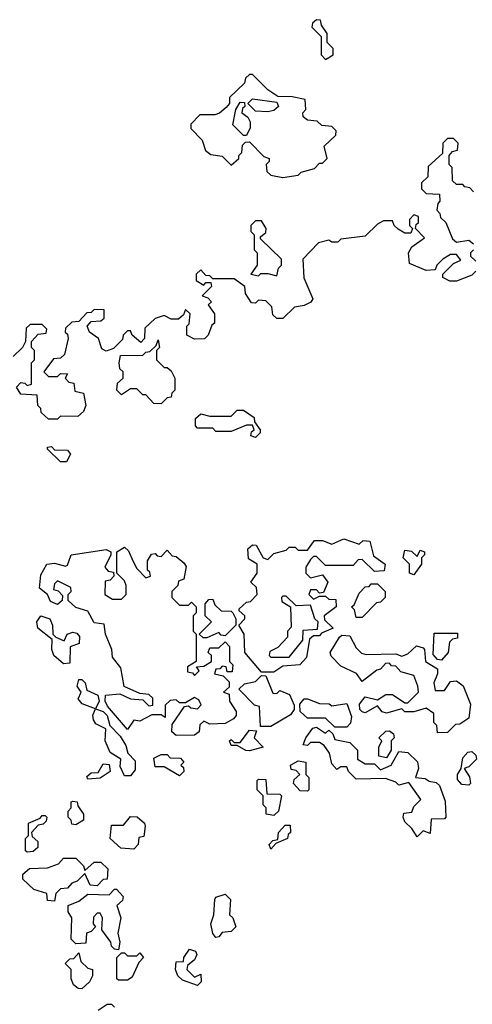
# Model space of a CAD drawing. Extents: x 2701205 to 2963787, y 496209 to 720276.
# Tile 46 of 154: x 2766171 to 2767656, y 658361 to 661590. Entities that reach past the tile are written whole.
import ezdxf

# ---------------------------------------------------------------- set-up
doc = ezdxf.new("R2010")
doc.units = 0

msp = doc.modelspace()

# ---------------------------------------------------------------- linework, layer by layer
at = {"layer": '0CON05XD'}
for points in [[(2767175, 661460), (2767200, 661475), (2767200, 661495), (2767180, 661515), (2767180, 661545), (2767161.7, 661571.7), (2767158.3, 661588.3), (2767145, 661590), (2767131.7, 661578.3), (2767130, 661565), (2767160, 661535), (2767160, 661475), (2767175, 661460)], [(2767035, 661072.5), (2767085, 661080), (2767095, 661090), (2767138.3, 661101.7), (2767155, 661120), (2767165, 661120), (2767180, 661135), (2767170, 661175), (2767208.3, 661211.7), (2767210, 661225), (2767195, 661240), (2767163, 661243), (2767147, 661257), (2767115, 661260), (2767101.7, 661271.7), (2767100, 661285), (2767110, 661295), (2767108.3, 661328.3), (2767065, 661337.5), (2767018.3, 661338.3), (2766985, 661360), (2766935, 661410), (2766925, 661410), (2766911.7, 661398.3), (2766908.3, 661381.7), (2766860, 661335), (2766860, 661315), (2766848.3, 661301.7), (2766827, 661283), (2766811.7, 661278.3), (2766761.7, 661278.3), (2766733, 661247), (2766733, 661233), (2766770, 661195), (2766780.7, 661160.7), (2766798.3, 661148.3), (2766835, 661142.5), (2766865, 661112.5), (2766890, 661135), (2766890, 661145), (2766900, 661155), (2766901.7, 661178.3), (2766911.7, 661188.3), (2766925, 661190), (2766971.7, 661141.7), (2766990, 661135), (2766990, 661125), (2766980, 661115), (2766981.7, 661091.7), (2766995, 661080), (2767035, 661072.5)], [(2766915, 661210), (2766905, 661210), (2766870, 661245), (2766880, 661295), (2766895, 661320), (2766908.3, 661318.3), (2766910, 661305), (2766901.7, 661298.3), (2766900, 661285), (2766920, 661270), (2766927.5, 661255), (2766927.5, 661235), (2766915, 661210)], [(2766985, 661287.5), (2766945, 661290), (2766920, 661315), (2766935, 661330), (2767015, 661320), (2767020, 661305), (2767005, 661292.5), (2766985, 661287.5)], [(2767660, 661025), (2767648.3, 661038.3), (2767631.7, 661041.7), (2767625, 661050), (2767605, 661050), (2767591.7, 661061.7), (2767590, 661105), (2767580, 661115), (2767580, 661145), (2767591.7, 661158.3), (2767608.3, 661161.7), (2767610, 661185), (2767595, 661200), (2767575, 661200), (2767560, 661185), (2767558.3, 661151.7), (2767511.7, 661108.3), (2767510, 661075), (2767490, 661055), (2767490, 661035), (2767505, 661020), (2767548.3, 661018.3), (2767550, 660995), (2767543, 660987), (2767540, 660965), (2767550, 660955), (2767551.7, 660941.7), (2767570, 660925), (2767591.7, 660871.7), (2767605, 660860), (2767645, 660867.5), (2767660, 660855)], [(2767667.5, 660765), (2767655, 660752.5), (2767605, 660732.5), (2767583, 660733), (2767560, 660745), (2767560, 660755), (2767595, 660790), (2767618.3, 660801.7), (2767605, 660820), (2767585, 660820), (2767560, 660805), (2767540, 660785), (2767535, 660770), (2767505, 660767.5), (2767450.7, 660790.7), (2767447.5, 660825), (2767457.5, 660845), (2767500, 660875), (2767470, 660905), (2767471.7, 660918.3), (2767480, 660925), (2767480, 660945), (2767465, 660950), (2767450, 660935), (2767450, 660915), (2767460, 660905), (2767455, 660890), (2767435, 660890), (2767413, 660903), (2767400, 660915), (2767395, 660930), (2767365, 660930), (2767345, 660920), (2767305, 660880), (2767225, 660870), (2767215, 660860), (2767195, 660860), (2767185, 660867.5), (2767151.7, 660858.3), (2767100, 660805), (2767103, 660743), (2767132.5, 660675), (2767126.4, 660663.6), (2767105, 660652.5), (2767073, 660647), (2767035, 660610), (2767015, 660610), (2767001.7, 660621.7), (2766998.3, 660648.3), (2766978.3, 660668.3), (2766955, 660670), (2766945, 660660), (2766931.7, 660661.7), (2766912.5, 660692.5), (2766910, 660715), (2766875, 660740), (2766805, 660740), (2766795, 660750), (2766781.7, 660751.7), (2766765, 660770), (2766750, 660755), (2766750, 660735), (2766775, 660720), (2766781.7, 660728.3)], [(2767015, 660750), (2767020, 660775), (2767030, 660785), (2767030, 660805), (2766961.7, 660871.7), (2766961.7, 660878.3), (2766978.3, 660891.7), (2766980, 660905), (2766965, 660930), (2766945, 660930), (2766930, 660915), (2766930, 660895), (2766940, 660885), (2766940, 660835), (2766950, 660825), (2766950, 660785), (2766930, 660755), (2766955, 660750), (2766962.5, 660757.5), (2766985, 660757.5), (2767015, 660750)], [(2767660, 660835), (2767650, 660825), (2767650, 660815), (2767668.3, 660798.3)], [(2766781.7, 660728.3), (2766798.3, 660728.3), (2766800, 660715), (2766770, 660685), (2766788.3, 660678.3), (2766800, 660665), (2766790, 660655), (2766810, 660625), (2766810, 660595), (2766801.7, 660588.3), (2766790, 660555), (2766777, 660543), (2766745, 660542.5), (2766720, 660555), (2766720, 660585), (2766727, 660593), (2766730, 660625), (2766715, 660640), (2766708.3, 660621.7), (2766691.7, 660608.3), (2766668.3, 660608.3), (2766645, 660620), (2766615, 660610), (2766581.7, 660578.3), (2766580, 660545), (2766568.3, 660531.7), (2766540, 660555), (2766535, 660570), (2766525, 660570), (2766510, 660555), (2766508.3, 660541.7), (2766478.3, 660511.7), (2766455, 660502.5), (2766440.7, 660510.7), (2766430, 660545), (2766400, 660565), (2766392.5, 660585), (2766405, 660600), (2766437, 660603), (2766448.3, 660611.7), (2766448.3, 660638.3), (2766415, 660640), (2766405, 660630), (2766391.7, 660628.3), (2766365, 660600), (2766341.7, 660598.3), (2766321.7, 660578.3), (2766320, 660565), (2766328.3, 660558.3), (2766330, 660545), (2766318.3, 660491.7), (2766305, 660480), (2766281.7, 660478.3), (2766250, 660435), (2766265, 660420), (2766295, 660420), (2766305, 660430), (2766328.3, 660428.3), (2766320, 660415), (2766331.7, 660401.7), (2766348.3, 660398.3), (2766351.7, 660371.7), (2766380, 660365), (2766387.5, 660325), (2766380, 660305), (2766361.7, 660288.3), (2766305, 660290), (2766295, 660280), (2766265, 660280), (2766241.7, 660301.7), (2766240, 660315), (2766230, 660325), (2766228.3, 660358.3), (2766175, 660362.5), (2766160, 660385), (2766175, 660400), (2766188.3, 660398.3), (2766195, 660390), (2766210, 660395), (2766210, 660465), (2766220, 660475), (2766220, 660505), (2766210, 660515), (2766210, 660535), (2766231.7, 660558.3), (2766258.3, 660561.7), (2766260, 660575), (2766245, 660590), (2766205, 660590), (2766191.7, 660578.3), (2766190, 660535), (2766180, 660515), (2766150, 660485)], [(2766635, 660330), (2766611.7, 660331.7), (2766585, 660360), (2766575, 660360), (2766555, 660380), (2766535, 660380), (2766505, 660360), (2766490, 660375), (2766491.7, 660398.3), (2766510, 660415), (2766510, 660435), (2766500, 660445), (2766497.5, 660465), (2766501.7, 660488.3), (2766575, 660490), (2766585, 660500), (2766598.3, 660501.7), (2766618.3, 660521.7), (2766625, 660540), (2766630, 660515), (2766620, 660505), (2766620, 660475), (2766645, 660450), (2766655, 660450), (2766668.3, 660438.3), (2766680, 660415), (2766680, 660375), (2766670, 660365), (2766668.3, 660351.7), (2766655, 660350), (2766635, 660330)], [(2766945, 660220), (2766930, 660225), (2766931.7, 660238.3), (2766940, 660245), (2766935, 660260), (2766915, 660260), (2766865, 660240), (2766815, 660240), (2766805, 660250), (2766755, 660250), (2766748.3, 660258.3), (2766748.3, 660281.7), (2766765, 660297.5), (2766795, 660290), (2766865, 660290), (2766885, 660310), (2766905, 660310), (2766940, 660285), (2766941.7, 660271.7), (2766960, 660245), (2766960, 660235), (2766945, 660220)], [(2766325, 660140), (2766305, 660140), (2766261.7, 660181.7), (2766261.7, 660188.3), (2766275, 660190), (2766285, 660180), (2766328.3, 660178.3), (2766337.5, 660165), (2766325, 660140)], [(2766685, 659242.5), (2766670, 659255), (2766671.7, 659278.3), (2766711.7, 659338.3), (2766725, 659340), (2766733, 659333), (2766755, 659330), (2766767, 659343), (2766759.3, 659359.3), (2766745, 659367.5), (2766715, 659350), (2766695, 659350), (2766685, 659360), (2766665, 659357.5), (2766648.3, 659341.7), (2766648.3, 659301.7), (2766635, 659310), (2766605, 659310), (2766565, 659290), (2766545, 659292.5), (2766525, 659262.5), (2766458.6, 659338.6), (2766451.2, 659355), (2766452.5, 659375), (2766499.5, 659379.5), (2766535, 659362.5), (2766575, 659360), (2766595, 659340), (2766608.3, 659341.7), (2766607.5, 659365), (2766595, 659377.5), (2766565, 659380), (2766513.9, 659403.9), (2766502.5, 659465), (2766475, 659500), (2766473.3, 659525), (2766452.5, 659575), (2766448.3, 659608.3), (2766415, 659612.5), (2766395, 659650), (2766355, 659662.5), (2766330, 659685), (2766330, 659705), (2766340, 659715), (2766338.3, 659728.3), (2766295, 659750), (2766285, 659740), (2766281.7, 659721.7), (2766297, 659717), (2766311.7, 659701.7), (2766310, 659685), (2766295, 659672.5), (2766272.3, 659682.3), (2766262.5, 659705), (2766236, 659726), (2766240, 659770), (2766260, 659805), (2766285, 659807.5), (2766321.7, 659798.3), (2766328.3, 659801.7), (2766340, 659835), (2766455, 659852.5), (2766470, 659845), (2766470, 659835), (2766450, 659795), (2766461.7, 659781.7), (2766478.3, 659778.3), (2766480, 659765), (2766468.3, 659751.7), (2766451.7, 659748.3), (2766450, 659705), (2766475, 659690), (2766505, 659690), (2766520, 659705), (2766520, 659735), (2766515, 659750), (2766490, 659775), (2766490, 659845), (2766515, 659860), (2766528.3, 659848.3), (2766542.5, 659815), (2766555, 659790), (2766585, 659760), (2766600, 659765), (2766598.3, 659778.3), (2766590, 659785), (2766590, 659815), (2766603, 659837), (2766615, 659840), (2766621.7, 659831.7), (2766635, 659830), (2766655, 659850), (2766671.7, 659831.7), (2766685, 659830), (2766709.3, 659809.3), (2766717, 659797), (2766710, 659755), (2766691.7, 659748.3), (2766690, 659735), (2766670, 659715), (2766670, 659695), (2766695, 659670), (2766725, 659670), (2766735, 659680), (2766750, 659665), (2766750, 659645), (2766740, 659635), (2766740, 659585), (2766750, 659575), (2766750, 659485), (2766721.7, 659468.3), (2766721.7, 659451.7), (2766738.3, 659448.3), (2766745, 659440), (2766760, 659455), (2766751.7, 659468.3), (2766775, 659470), (2766800, 659485), (2766800, 659505), (2766790, 659515), (2766795, 659530), (2766825, 659530), (2766845, 659550), (2766860, 659535), (2766860, 659485), (2766870, 659475), (2766868.3, 659451.7), (2766851.7, 659451.7), (2766848.3, 659468.3), (2766835, 659470), (2766828.3, 659461.7), (2766815, 659460), (2766810, 659445), (2766838.3, 659438.3), (2766858.3, 659418.3), (2766858.3, 659401.7), (2766840, 659385), (2766858.3, 659378.3), (2766860, 659355), (2766881.7, 659321.7), (2766881.7, 659308.3), (2766873, 659297), (2766845, 659282.5), (2766795, 659280), (2766775, 659290), (2766762.5, 659277.5), (2766760, 659255), (2766745, 659243.3), (2766685, 659242.5)], [(2767005, 659450), (2766965, 659450), (2766910, 659515), (2766907.5, 659575), (2766890, 659605), (2766910, 659625), (2766910, 659635), (2766891.7, 659651.7), (2766891.7, 659658.3), (2766915, 659680), (2766928.3, 659681.7), (2766950, 659705), (2766948.3, 659728.3), (2766930, 659745), (2766950, 659775), (2766950, 659805), (2766921.7, 659821.7), (2766920, 659855), (2766935, 659867.5), (2766947, 659867), (2766970, 659825), (2766985, 659820), (2767005, 659840), (2767045, 659850), (2767055, 659860), (2767075, 659860), (2767085, 659850), (2767115, 659850), (2767138.3, 659881.7), (2767165, 659882.5), (2767195, 659870), (2767235, 659887.5), (2767285, 659870), (2767298.3, 659881.7), (2767320, 659880), (2767331.7, 659831.7), (2767370, 659805), (2767367, 659783), (2767335, 659780), (2767295, 659820), (2767281.7, 659818.3), (2767265, 659800), (2767175, 659800), (2767145, 659830), (2767135, 659830), (2767125, 659820), (2767110, 659795), (2767110, 659775), (2767125, 659760), (2767165, 659770), (2767182.5, 659745), (2767168.3, 659711.7), (2767155, 659710), (2767145, 659720), (2767125, 659720), (2767120, 659705), (2767135, 659690), (2767155, 659700), (2767175, 659700), (2767185, 659690), (2767208.3, 659688.3), (2767210, 659665), (2767170, 659635), (2767171.7, 659621.7), (2767200, 659595), (2767161.7, 659578.3), (2767155, 659570), (2767135, 659570), (2767121.7, 659558.3), (2767111.7, 659498.3), (2767090, 659475), (2767035, 659470), (2767005, 659450)], [(2767465, 659770), (2767450, 659775), (2767450, 659805), (2767430, 659825), (2767435, 659850), (2767457, 659847), (2767475, 659830), (2767485, 659850), (2767500, 659845), (2767500, 659835), (2767490, 659825), (2767490, 659805), (2767465, 659770)], [(2767295, 659630), (2767275, 659630), (2767270, 659655), (2767260, 659665), (2767268.3, 659671.7), (2767285, 659710), (2767305, 659730), (2767318.3, 659731.7), (2767325, 659740), (2767345, 659740), (2767370, 659715), (2767370, 659695), (2767355, 659680), (2767341.7, 659678.3), (2767295, 659630)], [(2767055, 659500), (2767100, 659555), (2767101.7, 659588.3), (2767148.3, 659591.7), (2767150, 659615), (2767140, 659625), (2767125, 659670), (2767078.3, 659668.3), (2767045, 659700), (2767035, 659700), (2767030, 659695), (2767031.7, 659681.7), (2767060, 659665), (2767061.7, 659598.3), (2767050, 659585), (2767050, 659565), (2767018.3, 659531.7), (2766991.7, 659518.3), (2766990, 659505), (2766995, 659500), (2767055, 659500)], [(2766785, 659562.5), (2766773, 659563), (2766760, 659575), (2766800, 659615), (2766780, 659635), (2766780, 659675), (2766791.7, 659688.3), (2766805, 659690), (2766811.7, 659671.7), (2766831.7, 659651.7), (2766865, 659650), (2766870, 659645), (2766880, 659625), (2766880, 659605), (2766845, 659570), (2766831.7, 659571.7), (2766825, 659580), (2766785, 659562.5)], [(2766315, 659477.5), (2766283.3, 659505), (2766276.2, 659525), (2766277.5, 659557.5), (2766230, 659595), (2766227.5, 659615), (2766240, 659635), (2766270, 659625), (2766278.8, 659605), (2766280, 659575), (2766290, 659565), (2766316.4, 659553.6), (2766326.7, 659575), (2766345, 659582), (2766358.1, 659578.1), (2766367.1, 659567.1), (2766365.8, 659544.2), (2766337, 659533), (2766335, 659480), (2766315, 659477.5)], [(2767541.7, 659251.7), (2767540, 659275), (2767530, 659285), (2767530, 659315), (2767505, 659332.5), (2767465, 659320), (2767435, 659320), (2767425, 659330), (2767375, 659316.2), (2767360.8, 659320.8), (2767345, 659340), (2767305, 659317.5), (2767295, 659320), (2767287.5, 659327.5), (2767286.7, 659345), (2767305, 659370), (2767345, 659360), (2767373, 659377), (2767395, 659377.5), (2767435, 659350), (2767445, 659350), (2767480, 659385), (2767477.5, 659405), (2767465, 659440), (2767421.7, 659451.7), (2767405, 659470), (2767391.7, 659471.7), (2767385, 659480), (2767371.7, 659478.3), (2767355, 659460), (2767343, 659457), (2767295, 659420), (2767276.4, 659446.4), (2767225, 659470), (2767193, 659503), (2767190, 659515), (2767220, 659565), (2767228.3, 659571.7), (2767255, 659570), (2767275, 659530), (2767293, 659513), (2767308.3, 659508.3), (2767405, 659510), (2767425, 659502.5), (2767445, 659510), (2767473, 659537), (2767495, 659530), (2767500, 659525), (2767502.5, 659485), (2767541.7, 659461.7), (2767542.5, 659445), (2767530, 659415), (2767535, 659390), (2767565, 659390), (2767585, 659420), (2767605, 659422.5), (2767626.1, 659406.1), (2767650, 659345), (2767645, 659300), (2767615, 659280), (2767601.7, 659278.3), (2767575, 659252.5), (2767541.7, 659251.7)], [(2767555, 659490), (2767541.7, 659491.7), (2767528.3, 659508.3), (2767531.7, 659578.3), (2767608.3, 659578.3), (2767608.3, 659561.7), (2767591.7, 659558.3), (2767581.7, 659548.3), (2767577.5, 659515), (2767555, 659490)], [(2766961.7, 659271.7), (2766958.3, 659338.3), (2766941.7, 659341.7), (2766890, 659395), (2766908.3, 659411.7), (2766945, 659420), (2766965, 659440), (2766978.3, 659438.3), (2767001.7, 659381.7), (2767015, 659380), (2767025, 659390), (2767056.7, 659376.7), (2767071.7, 659341.7), (2767071.7, 659328.3), (2767059.3, 659310.7), (2766995, 659272.5), (2766961.7, 659271.7)], [(2766535, 659110), (2766515, 659110), (2766500.7, 659140.7), (2766502.5, 659165), (2766467.5, 659187.5), (2766451.2, 659225), (2766453.3, 659265), (2766421.2, 659281.2), (2766413.6, 659293.6), (2766410.7, 659309.3), (2766420, 659330), (2766376.4, 659346.4), (2766363, 659363), (2766372.5, 659385), (2766360, 659405), (2766365, 659426.7), (2766375, 659426.2), (2766385.8, 659415.8), (2766391.2, 659391.2), (2766427.5, 659375), (2766431.2, 659355), (2766420, 659330), (2766445, 659321.2), (2766457.9, 659307.9), (2766466.2, 659275), (2766500.6, 659240.6), (2766519.7, 659209.7), (2766526.2, 659185), (2766549.4, 659159.4), (2766549.7, 659130.3), (2766535, 659110)], [(2767245, 659270), (2767205, 659270), (2767175, 659300), (2767115, 659300), (2767091.7, 659321.7), (2767090, 659345), (2767105, 659362.5), (2767115, 659363.3), (2767155, 659347.5), (2767187, 659347), (2767195, 659340), (2767245, 659347.5), (2767260, 659305), (2767257, 659283), (2767245, 659270)], [(2766925, 659192.5), (2766913, 659193), (2766885, 659210), (2766865, 659210), (2766860, 659225), (2766865, 659230), (2766875, 659220), (2766895, 659220), (2766925, 659260), (2766948.3, 659258.3), (2766940, 659235), (2766970, 659205), (2766925, 659192.5)], [(2767475, 658910), (2767458.3, 658938.3), (2767435, 658960), (2767430, 658975), (2767431.7, 658988.3), (2767458.3, 658991.7), (2767465, 659010), (2767487.5, 659032.5), (2767448.3, 659088.3), (2767415, 659080), (2767405, 659090), (2767371.7, 659101.7), (2767275, 659100), (2767250, 659125), (2767245, 659140), (2767225, 659140), (2767211.7, 659131.7), (2767195, 659150), (2767187.5, 659185), (2767170, 659210), (2767155, 659220), (2767125, 659220), (2767115, 659210), (2767101.7, 659211.7), (2767110, 659235), (2767133.3, 659266.7), (2767145, 659270), (2767175, 659250), (2767185, 659260), (2767198.3, 659248.3), (2767205, 659230), (2767255, 659220), (2767280, 659195), (2767280, 659165), (2767305, 659150), (2767335, 659150), (2767355, 659130), (2767390, 659145), (2767415, 659190), (2767445, 659187.5), (2767476.4, 659156.4), (2767480, 659135), (2767470, 659105), (2767501.7, 659101.7), (2767515, 659092.5), (2767538.3, 659088.3), (2767548.3, 659078.3), (2767567.5, 659027.5), (2767570, 658975), (2767565, 658970), (2767521.7, 658968.3), (2767518.3, 658921.7), (2767495, 658930), (2767475, 658910)], [(2767375, 659170), (2767350, 659175), (2767350, 659205), (2767360, 659225), (2767350, 659235), (2767373, 659257), (2767385, 659257.5), (2767398.3, 659248.3), (2767400, 659235), (2767390, 659225), (2767390, 659195), (2767375, 659170)], [(2767645, 659080), (2767621.7, 659081.7), (2767608.3, 659098.3), (2767607.5, 659115), (2767620, 659135), (2767625, 659170), (2767641.7, 659188.3), (2767655, 659190), (2767668.3, 659178.3), (2767670, 659165), (2767645, 659140), (2767630, 659135), (2767647, 659107), (2767650, 659085), (2767645, 659080)], [(2766395, 659100), (2766391.7, 659108.3), (2766405, 659120), (2766428.3, 659121.7), (2766445, 659150), (2766465, 659147.5), (2766467.5, 659125), (2766435, 659102.5), (2766395, 659100)], [(2766695, 659110), (2766645, 659140), (2766615, 659140), (2766611.7, 659168.3), (2766635, 659180), (2766655, 659180), (2766665, 659170), (2766698.3, 659168.3), (2766710, 659155), (2766700, 659145), (2766708.3, 659138.3), (2766710, 659125), (2766695, 659110)], [(2767115, 659060), (2767091.7, 659061.7), (2767070, 659085), (2767071.7, 659098.3), (2767090, 659115), (2767078.3, 659128.3), (2767061.7, 659131.7), (2767060, 659145), (2767085, 659160), (2767110, 659155), (2767110, 659115), (2767120, 659105), (2767120, 659065), (2767115, 659060)], [(2767005, 658980), (2766980, 658985), (2766980, 659005), (2766970, 659015), (2766970, 659045), (2766950, 659065), (2766950, 659095), (2766955, 659100), (2766978.3, 659098.3), (2766981.7, 659051.7), (2767025, 659050), (2767030, 659045), (2767020, 658995), (2767005, 658980)], [(2766355, 658950), (2766341.7, 658951.7), (2766340, 658965), (2766330, 658975), (2766330, 658995), (2766340, 659005), (2766340, 659025), (2766345, 659027.5), (2766360, 659025), (2766361.7, 659011.7), (2766380, 658985), (2766380, 658965), (2766355, 658950)], [(2766195, 658860), (2766190, 658865), (2766190, 658905), (2766200, 658915), (2766200, 658955), (2766238.3, 658971.7), (2766245, 658980), (2766255, 658980), (2766260, 658975), (2766258.3, 658961.7), (2766248.3, 658951.7), (2766231.7, 658948.3), (2766210, 658925), (2766211.7, 658911.7), (2766230, 658895), (2766230, 658875), (2766215, 658862.5), (2766195, 658860)], [(2766545, 658870), (2766503, 658873), (2766467.5, 658905), (2766471.7, 658948.3), (2766511.7, 658948.3), (2766535, 658977.5), (2766556.1, 658976.1), (2766580, 658955), (2766582.5, 658945), (2766578.3, 658911.7), (2766561.7, 658908.3), (2766560, 658885), (2766545, 658870)], [(2766995, 658870), (2766990, 658885), (2767001.7, 658898.3), (2767018.3, 658901.7), (2767020, 658925), (2767041.7, 658948.3), (2767058.3, 658948.3), (2767060, 658925), (2767051.7, 658918.3), (2767050, 658905), (2767011.7, 658888.3), (2766995, 658870)], [(2766285, 658700), (2766261.7, 658701.7), (2766260, 658725), (2766217.5, 658737.5), (2766181.7, 658771.7), (2766181.7, 658788.3), (2766203, 658807), (2766261.7, 658808.3), (2766298.3, 658821.7), (2766315, 658840), (2766355, 658840), (2766380, 658815), (2766385, 658800), (2766415, 658827.5), (2766437, 658827), (2766460, 658805), (2766458.3, 658771.7), (2766445, 658770), (2766425, 658750), (2766401.7, 658751.7), (2766385, 658790), (2766360, 658765), (2766341.7, 658758.3), (2766328.3, 658741.7), (2766305, 658740), (2766290, 658725), (2766285, 658700)], [(2766495, 658540), (2766481.7, 658541.7), (2766471.7, 658551.7), (2766470, 658565), (2766440, 658605), (2766442.5, 658645), (2766435, 658660), (2766425, 658660), (2766413, 658647), (2766412.5, 658625), (2766420, 658615), (2766405, 658600), (2766390, 658595), (2766388.3, 658561.7), (2766355, 658560), (2766340, 658575), (2766342.5, 658645), (2766330, 658665), (2766330, 658685), (2766365, 658700), (2766395, 658722.5), (2766465, 658720), (2766481.7, 658738.3), (2766488.3, 658738.3), (2766510, 658715), (2766508.3, 658701.7), (2766490, 658685), (2766502.5, 658645), (2766492.5, 658595), (2766500, 658565), (2766495, 658540)], [(2766815, 658580), (2766805, 658593.3), (2766798.1, 658625), (2766808, 658655), (2766811.2, 658705), (2766815, 658712.5), (2766845, 658722.5), (2766862.5, 658705), (2766860, 658655), (2766870, 658645), (2766880, 658615), (2766865, 658600), (2766835, 658596.7), (2766825, 658582.5), (2766815, 658580)], [(2766755, 658423.3), (2766705, 658440), (2766690, 658455), (2766682.5, 658475), (2766685, 658500), (2766708.3, 658501.7), (2766710, 658515), (2766728.3, 658541.7), (2766747.5, 658535), (2766752.5, 658525), (2766745, 658507.5), (2766721.7, 658488.3), (2766720, 658475), (2766745, 658450), (2766765, 658460), (2766766.2, 658435), (2766755, 658423.3)], [(2766375, 658412.5), (2766363, 658413), (2766347.5, 658425), (2766340, 658445), (2766340, 658475), (2766320, 658495), (2766335, 658510), (2766348.3, 658511.7), (2766365, 658530), (2766371.7, 658501.7), (2766395, 658480), (2766410, 658475), (2766410, 658455), (2766400, 658435), (2766375, 658412.5)], [(2766525, 658440), (2766495, 658440), (2766490, 658445), (2766490, 658515), (2766505, 658530), (2766515, 658530), (2766525, 658520), (2766555, 658520), (2766565, 658530), (2766577.5, 658515), (2766561.7, 658498.3), (2766540, 658450), (2766525, 658440)], [(2766428.3, 658341.7), (2766458.3, 658361.7), (2766471.7, 658361.7), (2766481.7, 658351.7)]]:
    msp.add_lwpolyline(points, dxfattribs=at)

doc.saveas('drawing.dxf')
